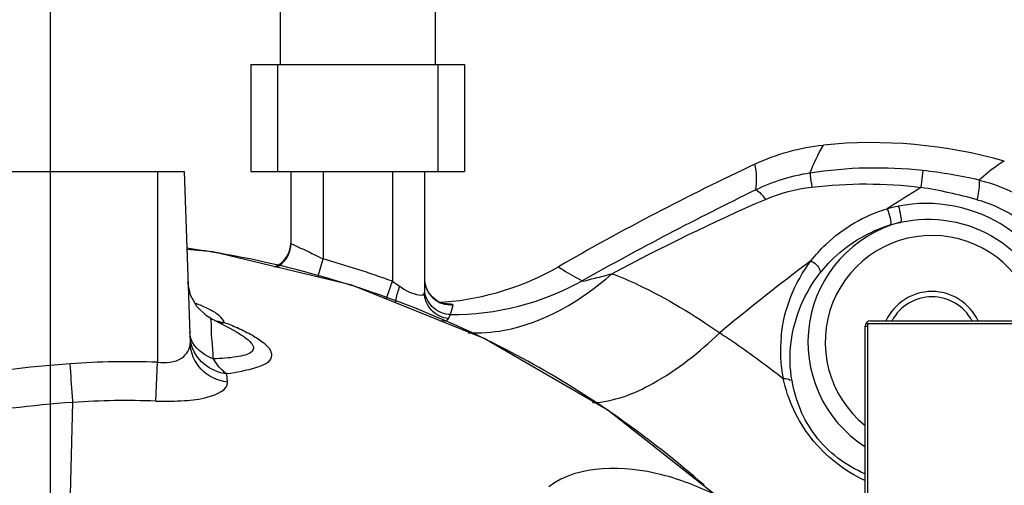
# Model space of a CAD drawing. Header units: millimetres. Extents: x 0 to 11890, y 0 to 8410.
# Tile 67 of 137: x 7096 to 7280, y 2211 to 2298. Entities that reach past the tile are written whole.
import ezdxf

# ---------------------------------------------------------------- set-up
doc = ezdxf.new("R2010")
doc.units = ezdxf.units.MM
doc.header["$LTSCALE"] = 653.95
doc.linetypes.add('CENTER', pattern=[0.6, 0.375, -0.075, 0.075, -0.075])
doc.layers.get('0').update_dxf_attribs({"linetype": 'CONTINUOUS'})
for name, color, linetype in [('204102000001_DXF_AXIS', 7, 'CONTINUOUS'), ('304103000010DXF_CONTINUOUS_LINE', 7, 'CONTINUOUS'), ('304103000011DXF_CONTINUOUS_LINE', 7, 'CONTINUOUS'), ('304104000090DXF_CONTINUOUS_LINE', 7, 'CONTINUOUS'), ('304104000091DXF_CONTINUOUS_LINE', 7, 'CONTINUOUS'), ('304304000009DXF_CONTINUOUS_LINE', 7, 'CONTINUOUS'), ('304304000010DXF_CONTINUOUS_LINE', 7, 'CONTINUOUS'), ('ZUIDAYUNDONGDXF_CONTINUOUS_LINE', 7, 'CONTINUOUS'), ('ZUIDAYUNDONGFANWEIDXF_DIMENSION', 7, 'CONTINUOUS')]:
    doc.layers.add(name, color=color, linetype=linetype)
doc.styles.get("Standard").update_dxf_attribs({"font": 'txt', "width": 0.7})
doc.dimstyles.new('DIMSTYLE_10', dxfattribs={"dimtxt": 120, "dimasz": 60, "dimexe": 1, "dimexo": 0, "dimgap": 6, "dimtad": 0, "dimtih": 1, "dimtoh": 1, "dimdec": 1, "dimdsep": 46, "dimtxsty": 'Standard', "dimblk": '_FILLED', "dimblk1": '_FILLED', "dimblk2": '_FILLED', "dimcen": 0.09, "dimclrt": 5, "dimazin": 2, "dimtp": 0.5, "dimtm": 0.5, "dimtfac": 1, "dimtdec": 65535, "dimtofl": 0, "dimtmove": 0, "dimatfit": 3, "dimldrblk": '_FILLED', "dimfxl": 0, "dimtolj": 1, "dimarcsym": 0})
doc.dimstyles.new('DIMSTYLE_11', dxfattribs={"dimtxt": 120, "dimasz": 60, "dimexe": 1, "dimexo": 0, "dimtad": 1, "dimdsep": 46, "dimtxsty": 'Standard', "dimblk": '_FILLED', "dimblk1": '_FILLED', "dimblk2": '_FILLED', "dimcen": 0.09, "dimclrt": 5, "dimazin": 2, "dimtp": 0.8, "dimtm": 0.8, "dimtfac": 1, "dimtofl": 0, "dimtmove": 0, "dimatfit": 3, "dimldrblk": '_FILLED', "dimfxl": 0, "dimtolj": 1, "dimarcsym": 0})
doc.dimstyles.new('DIMSTYLE_12', dxfattribs={"dimtxt": 120, "dimasz": 60, "dimexe": 1, "dimexo": 0, "dimtad": 1, "dimdec": 0, "dimdsep": 46, "dimtxsty": 'Standard', "dimblk": '_FILLED', "dimblk1": '_FILLED', "dimblk2": '_FILLED', "dimcen": 0.09, "dimclrt": 5, "dimazin": 2, "dimtp": 2, "dimtm": 2, "dimtfac": 1, "dimtdec": 0, "dimtofl": 0, "dimtmove": 0, "dimatfit": 3, "dimldrblk": '_FILLED', "dimfxl": 0, "dimtolj": 1, "dimarcsym": 0})

# ---------------------------------------------------------------- blocks, each defined once
blk = doc.blocks.new('*D18')
at = {"layer": 'ZUIDAYUNDONGFANWEIDXF_DIMENSION', "color": 2, "linetype": 'Continuous'}
for start, end in [(104.65052, 170), (0, 64.70784)]:
    blk.add_arc((7101.47, 2072.36), 643.87, start, end, dxfattribs=at)
for points in [[(6470.78, 2244.9), (6467.38, 2184.17), (6490.29, 2240.51)], [(7732.55, 2131.83), (7745.34, 2072.36), (7752.53, 2132.76)]]:
    blk.add_solid(points, dxfattribs=at)
blk = doc.blocks.new('_FILLED')
at = {"color": 0, "linetype": 'ByBlock'}
blk.add_solid([(0, 0), (-1, 0.1667), (-1, -0.1667)], dxfattribs=at)
blk = doc.blocks.new('*D20')
at = {"layer": 'ZUIDAYUNDONGFANWEIDXF_DIMENSION', "color": 2, "linetype": 'Continuous'}
for p, q in [((7101.47, 2072.36), (8154.88, 2584.54)), ((7586.21, 2308.04), (7101.47, 2072.36)), ((7586.21, 2308.04), (7586.21, 2308.04))]:
    blk.add_line(p, q, dxfattribs=at)
at = {"layer": 'ZUIDAYUNDONGFANWEIDXF_DIMENSION', "color": 2, "linetype": 'Continuous', "xscale": 60, "yscale": 60, "zscale": 60, "rotation": 205.9299928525}
blk.add_blockref('_FILLED', (7586.21, 2308.04), dxfattribs=at)
blk = doc.blocks.new('*D21')
at = {"layer": 'ZUIDAYUNDONGFANWEIDXF_DIMENSION', "color": 2, "linetype": 'Continuous'}
for p, q in [((7101.47, 2072.36), (9596.57, 2711.23)), ((9052.85, 2572.01), (7101.47, 2072.36)), ((9052.85, 2572.01), (9052.85, 2572.01))]:
    blk.add_line(p, q, dxfattribs=at)
at = {"layer": 'ZUIDAYUNDONGFANWEIDXF_DIMENSION', "color": 2, "linetype": 'Continuous', "xscale": 60, "yscale": 60, "zscale": 60, "rotation": 194.361527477}
blk.add_blockref('_FILLED', (9052.85, 2572.01), dxfattribs=at)

msp = doc.modelspace()

# ---------------------------------------------------------------- linework, layer by layer
at = {"layer": '204102000001_DXF_AXIS', "color": 7, "linetype": 'CENTER'}
msp.add_line((7101.466, 2072.359), (7101.466, 2358.09), dxfattribs=at)
at = {"layer": '304103000010DXF_CONTINUOUS_LINE', "color": 7, "linetype": 'Continuous'}
for p, q in [((7076.466, 2269.359), (7126.466, 2269.359)), ((7126.466, 2269.359), (7127.591, 2237.147)), ((7136.126, 2239.35), (7131.584, 2241.76)), ((7136.125, 2239.351), (7136.128, 2239.349))]:
    msp.add_line(p, q, dxfattribs=at)
at = {"layer": '304103000010DXF_CONTINUOUS_LINE', "color": 9, "linetype": 'Continuous'}
for p, q in [((7121.466, 2269.359), (7121.466, 2233.6)), ((7121.198, 2226.321), (7121.466, 2233.6)), ((7134.564, 2229.877), (7134.491, 2231.408)), ((7104.875, 2197.308), (7105.66, 2226.085))]:
    msp.add_line(p, q, dxfattribs=at)
at = {"layer": '304103000010DXF_CONTINUOUS_LINE', "color": 7, "linetype": 'Continuous'}
for points in [[(7225.657, 2208.937), (7205.76, 2224.637), (7182.654, 2238.072), (7157.837, 2248.026), (7131.846, 2254.283), (7126.976, 2254.745)], [(7131.584, 2241.76), (7130.631, 2242.327), (7128.842, 2244.029), (7127.658, 2246.195), (7127.19, 2248.619)]]:
    msp.add_lwpolyline(points, dxfattribs=at)
at = {"layer": '304103000010DXF_CONTINUOUS_LINE', "color": 9, "linetype": 'Continuous'}
for centre, radius, start, end in [((7101.903, 2072.549), 184.125, 81.19518, 82.17264), ((7101.908, 2072.58), 184.094, 80.34938, 81.19519), ((7101.855, 2072.353), 184.327, 72.79086, 80.3451), ((7101.884, 2072.491), 184.186, 71.54905, 72.78684), ((7101.823, 2072.34), 184.348, 64.40303, 71.5458), ((7120.919, 2222.168), 23.715, 69.76472, 71.19365), ((7121.34, 2223.321), 22.487, 69.45186, 69.75466), ((7134.877, 2249.119), 8.099, 252.61672, 263.61504), ((7119.916, 2202.974), 40.599, 65.89166, 66.00953), ((7134.824, 2238.946), 7.292, 182.05267, 193.99952), ((7101.878, 2072.483), 184.196, 63.01076, 64.39923), ((7101.802, 2072.347), 184.352, 57.00431, 63.00893), ((7120.301, 2021.156), 212.699, 94.0893, 100.52036), ((7115.977, 2080.416), 153.282, 87.94802, 94.05669), ((7101.87, 2072.465), 184.216, 54.9368, 57.00209), ((7119.662, 2023.075), 203.492, 93.94566, 100.41866), ((7115.647, 2080.41), 146.017, 87.82129, 93.92198), ((7101.723, 2072.275), 184.455, 48.5582, 54.93343)]:
    msp.add_arc(centre, radius, start, end, dxfattribs=at)
for points in [[(7131.354, 2243.433), (7130.671, 2243.797), (7129.958, 2244.106), (7129.233, 2244.378)], [(7133.072, 2242.284), (7132.556, 2242.74), (7131.962, 2243.109), (7131.354, 2243.433)], [(7133.976, 2241.07), (7133.814, 2241.548), (7133.45, 2241.949), (7133.072, 2242.284)], [(7133.976, 2241.07), (7134.8, 2240.757), (7135.617, 2240.424), (7136.423, 2240.065)], [(7128.106, 2237.243), (7127.756, 2237.872), (7127.54, 2238.601), (7127.515, 2239.32)], [(7131.965, 2234.233), (7130.425, 2234.772), (7128.897, 2235.816), (7128.106, 2237.243)]]:
    msp.add_open_spline(points, degree=3, dxfattribs=at)
for points, knots in [([(7131.965, 2234.233), (7131.877, 2235.312), (7131.765, 2237.089), (7131.502, 2239.764), (7131.631, 2240.654), (7131.45, 2241.828), (7131.584, 2241.76)], [0, 0, 0, 0, 0.4304979, 0.7487333, 0.9404778, 1, 1, 1, 1]), ([(7133.195, 2240.899), (7133.326, 2240.904), (7133.593, 2240.94), (7133.849, 2241.02), (7133.976, 2241.07)], [0, 0, 0, 0, 0.4901634, 1, 1, 1, 1]), ([(7136.499, 2240.031), (7137.433, 2239.613), (7139.131, 2238.79), (7141.2, 2237.405), (7142.677, 2236.101), (7143.061, 2233.677), (7138.962, 2232.156), (7136.349, 2231.699), (7134.491, 2231.408)], [0, 0, 0, 0, 0.1723804, 0.3160042, 0.4216888, 0.4941773, 0.6833619, 1, 1, 1, 1]), ([(7136.129, 2239.349), (7136.719, 2239.019), (7137.759, 2238.376), (7138.933, 2237.427), (7139.657, 2236.315), (7139.003, 2235.289), (7137.754, 2234.894), (7135.398, 2234.406), (7133.39, 2234.303), (7131.965, 2234.233)], [0, 0, 0, 0, 0.1587352, 0.2829163, 0.3648513, 0.4324653, 0.5315654, 0.6649905, 1, 1, 1, 1]), ([(7121.466, 2233.6), (7123.021, 2233.474), (7125.906, 2233.504), (7127.627, 2236.114), (7127.591, 2237.148)], [0, 0, 0, 0, 0.601255, 1, 1, 1, 1]), ([(7134.564, 2229.877), (7132.757, 2230.093), (7129.212, 2231.751), (7127.652, 2235.387), (7127.591, 2237.147)], [0, 0, 0, 0, 0.5080803, 1, 1, 1, 1]), ([(7134.491, 2231.408), (7132.932, 2231.598), (7129.886, 2232.878), (7128.118, 2235.699), (7127.749, 2237.182)], [0, 0, 0, 0, 0.5069007, 1, 1, 1, 1]), ([(7134.491, 2231.408), (7134.255, 2231.555), (7133.236, 2232.322), (7132.46, 2233.373), (7131.965, 2234.233)], [0, 0, 0, 0, 0.2189772, 1, 1, 1, 1]), ([(7105.66, 2226.085), (7105.631, 2226.459), (7105.451, 2228.868), (7105.278, 2231.278), (7105.134, 2233.314)], [0, 0, 0, 0, 0.1553189, 1, 1, 1, 1]), ([(7121.198, 2226.321), (7122.981, 2226.254), (7126.373, 2226.343), (7130.662, 2226.8), (7134.635, 2228.357), (7134.564, 2229.877)], [0, 0, 0, 0, 0.372692, 0.6820699, 1, 1, 1, 1]), ([(7225.634, 2208.912), (7222.5, 2210.387), (7212.89, 2214.217), (7200.415, 2214.517), (7194.709, 2210.294)], [0, 0, 0, 0, 0.327903, 1, 1, 1, 1])]:
    msp.add_open_spline(points, degree=3, knots=knots, dxfattribs=at)
at = {"layer": '304103000011DXF_CONTINUOUS_LINE', "color": 7, "linetype": 'Continuous'}
for p, q in [((7146.466, 2269.359), (7146.466, 2255.861)), ((7171.466, 2269.359), (7171.466, 2246.704)), ((7172.159, 2246.764), (7171.666, 2247.895))]:
    msp.add_line(p, q, dxfattribs=at)
at = {"layer": '304103000011DXF_CONTINUOUS_LINE', "color": 9, "linetype": 'Continuous'}
for p, q in [((7152.466, 2269.359), (7152.466, 2252.958)), ((7165.466, 2269.359), (7165.466, 2248.77)), ((7264.742, 2269.516), (7264.394, 2266.353)), ((7151.504, 2249.551), (7152.466, 2252.958)), ((7164.261, 2245.449), (7165.466, 2248.77))]:
    msp.add_line(p, q, dxfattribs=at)
at = {"layer": '304103000011DXF_CONTINUOUS_LINE', "color": 7, "linetype": 'Continuous'}
msp.add_lwpolyline([(7175.326, 2244.503), (7175.343, 2244.501), (7175.102, 2244.548), (7174.51, 2244.736), (7173.706, 2245.153), (7172.877, 2245.83), (7172.159, 2246.764)], dxfattribs=at)
for centre, radius, start, end in [((7446.437, 1818.178), 500.215, 115.21811, 119.9732), ((7266.466, 2237.359), 20, 11.5559, 231.30595), ((7141.466, 2256.07), 5, 292.46309, 357.61989), ((7266.466, 2237.359), 9.5, 24.92603, 155.07419), ((7266.466, 2237.359), 8.5, 28.43272, 151.56724), ((7171.197, 2295.73), 51, 273.33093, 274.58998)]:
    msp.add_arc(centre, radius, start, end, dxfattribs=at)
at = {"layer": '304103000011DXF_CONTINUOUS_LINE', "color": 9, "linetype": 'Continuous'}
for centre, radius, start, end in [((7249.205, 2233.017), 36.45, 98.82504, 115.55967), ((7255.992, 2189.402), 80.59, 83.76715, 98.83612), ((7254.612, 2177.676), 92.397, 77.0632, 83.70591), ((7522.678, 1674.646), 658.193, 116.064632, 119.259478), ((7473.799, 1926.315), 399.344, 121.62598, 122.7021), ((7249.498, 2172.537), 94.991, 74.4641, 80.97783), ((7266.466, 2237.359), 23.229, 104.75874, 237.21693), ((7101.466, 2072.359), 187.661, 70.05975, 74.2306), ((7176.484, 2249.296), 5.018, 180.07185, 197.66747), ((7176.41, 2249.276), 4.941, 197.70046, 198.85972), ((7176.416, 2249.278), 4.948, 198.86228, 202.24708), ((7176.465, 2249.3), 5.001, 202.26626, 214.76729), ((7176.431, 2249.278), 4.961, 214.78165, 220.63375), ((7176.484, 2249.326), 5.033, 220.65122, 233.33886), ((7176.452, 2249.285), 4.98, 233.35405, 240.59704), ((7176.467, 2249.312), 5.012, 240.59794, 250.18944), ((7265.33, 2235.831), 27.237, 174.5067, 191.1848)]:
    msp.add_arc(centre, radius, start, end, dxfattribs=at)
at = {"layer": '304103000011DXF_CONTINUOUS_LINE', "color": 7, "linetype": 'Continuous'}
for points in [[(7280.002, 2271.295), (7269.103, 2274.406), (7257.406, 2275.439), (7246.13, 2274.284)], [(7233.313, 2270.719), (7237.325, 2272.608), (7241.719, 2273.833), (7246.13, 2274.284)], [(7145.92, 2253.589), (7146.274, 2254.282), (7146.466, 2255.082), (7146.466, 2255.861)], [(7175.278, 2244.894), (7182.673, 2245.487), (7190.106, 2247.788), (7196.533, 2251.494)]]:
    msp.add_open_spline(points, degree=3, dxfattribs=at)
at = {"layer": '304103000011DXF_CONTINUOUS_LINE', "color": 9, "linetype": 'Continuous'}
for points in [[(7243.613, 2269.035), (7244.327, 2270.84), (7245.182, 2272.591), (7246.13, 2274.284)], [(7233.478, 2265.9), (7233.697, 2267.492), (7233.683, 2269.155), (7233.313, 2270.719)], [(7243.97, 2266.413), (7250.732, 2267.209), (7257.641, 2267.214), (7264.394, 2266.353)], [(7235.278, 2264.122), (7238.027, 2265.314), (7240.995, 2266.063), (7243.97, 2266.413)], [(7206.534, 2250.193), (7215.934, 2255.194), (7225.511, 2259.884), (7235.278, 2264.122)], [(7258.045, 2262.36), (7258.737, 2262.563), (7259.437, 2262.767), (7260.155, 2262.847)], [(7258.64, 2259.324), (7259.269, 2259.514), (7259.904, 2259.705), (7260.556, 2259.785)], [(7143.73, 2251.403), (7144.65, 2251.87), (7145.451, 2252.67), (7145.92, 2253.589)], [(7243.804, 2252.575), (7237.967, 2248.282), (7232.301, 2243.754), (7226.725, 2239.127)], [(7238.219, 2238.439), (7238.706, 2243.482), (7240.722, 2248.554), (7243.804, 2252.575)], [(7165.466, 2248.77), (7165.915, 2248.471), (7166.364, 2248.173), (7166.803, 2247.859)], [(7176.33, 2242.544), (7184.811, 2242.433), (7193.584, 2244.706), (7200.976, 2248.863)], [(7240.086, 2237.359), (7240.658, 2242.01), (7242.629, 2246.639), (7245.526, 2250.323)], [(7176.834, 2244.314), (7176.141, 2244.263), (7175.422, 2244.362), (7174.768, 2244.597)], [(7176.33, 2242.544), (7176.507, 2243.131), (7176.673, 2243.722), (7176.834, 2244.314)], [(7240.26, 2230.122), (7239.845, 2232.499), (7239.792, 2234.964), (7240.086, 2237.359)]]:
    msp.add_open_spline(points, degree=3, dxfattribs=at)
for points, knots in [([(7280.002, 2271.295), (7279.615, 2271.062), (7277.958, 2269.995), (7276.42, 2268.749), (7275.298, 2267.727)], [0, 0, 0, 0, 0.2294361, 1, 1, 1, 1]), ([(7243.613, 2269.035), (7243.624, 2268.915), (7243.732, 2268.04), (7243.86, 2267.167), (7243.97, 2266.413)], [0, 0, 0, 0, 0.1368376, 1, 1, 1, 1]), ([(7275.298, 2267.727), (7275.328, 2267.559), (7275.324, 2266.319), (7275.118, 2265.103), (7274.941, 2264.057)], [0, 0, 0, 0, 0.1385946, 1, 1, 1, 1]), ([(7275.298, 2267.727), (7280.431, 2266.51), (7290.218, 2261.113), (7295.616, 2251.326), (7296.834, 2246.191)], [0, 0, 0, 0, 0.4999401, 1, 1, 1, 1]), ([(7233.478, 2265.9), (7233.604, 2265.862), (7234.343, 2265.408), (7234.854, 2264.702), (7235.278, 2264.122)], [0, 0, 0, 0, 0.1547179, 1, 1, 1, 1]), ([(7260.147, 2262.888), (7266.928, 2264.311), (7282.287, 2261.293), (7290.715, 2248.198), (7292.03, 2241.362)], [0, 0, 0, 0, 0.4988385, 1, 1, 1, 1]), ([(7274.941, 2264.057), (7279.218, 2262.872), (7287.253, 2258.148), (7291.978, 2250.112), (7293.163, 2245.834)], [0, 0, 0, 0, 0.4999474, 1, 1, 1, 1]), ([(7243.804, 2252.575), (7244.656, 2253.679), (7248.535, 2258.015), (7253.812, 2261.099), (7258.045, 2262.36)], [0, 0, 0, 0, 0.2399505, 1, 1, 1, 1]), ([(7258.045, 2262.36), (7258.325, 2261.795), (7258.558, 2260.853), (7258.885, 2259.657), (7258.64, 2259.324)], [0, 0, 0, 0, 0.6037616, 1, 1, 1, 1]), ([(7260.147, 2262.888), (7260.369, 2262.297), (7260.517, 2261.337), (7260.794, 2260.149), (7260.548, 2259.822)], [0, 0, 0, 0, 0.6066664, 1, 1, 1, 1]), ([(7260.548, 2259.822), (7266.507, 2261.205), (7280.133, 2258.985), (7287.796, 2247.509), (7289.027, 2241.5)], [0, 0, 0, 0, 0.4993122, 1, 1, 1, 1]), ([(7245.526, 2250.323), (7246.314, 2251.326), (7249.907, 2255.293), (7254.743, 2258.145), (7258.64, 2259.324)], [0, 0, 0, 0, 0.2386773, 1, 1, 1, 1]), ([(7146.466, 2255.861), (7146.466, 2255.78), (7146.889, 2255.721), (7147.073, 2255.552), (7147.274, 2255.46)], [0, 0, 0, 0, 0.2660285, 1, 1, 1, 1]), ([(7147.274, 2255.46), (7147.606, 2255.307), (7149.354, 2254.51), (7151.084, 2253.672), (7152.466, 2252.958)], [0, 0, 0, 0, 0.1904536, 1, 1, 1, 1]), ([(7243.804, 2252.575), (7244.526, 2252.229), (7245.394, 2251.518), (7245.574, 2250.496), (7245.526, 2250.323)], [0, 0, 0, 0, 0.8166727, 1, 1, 1, 1]), ([(7196.533, 2251.495), (7196.828, 2251.285), (7198.259, 2250.326), (7199.77, 2249.492), (7200.976, 2248.863)], [0, 0, 0, 0, 0.2099445, 1, 1, 1, 1]), ([(7179.634, 2239.125), (7181.879, 2239.012), (7191.786, 2239.764), (7200.876, 2245.124), (7206.534, 2250.193)], [0, 0, 0, 0, 0.2282781, 1, 1, 1, 1]), ([(7200.976, 2248.863), (7201.288, 2248.735), (7202.156, 2249.115), (7203.968, 2249.437), (7205.498, 2249.913), (7206.534, 2250.193)], [0, 0, 0, 0, 0.1768212, 0.4370236, 1, 1, 1, 1]), ([(7206.534, 2250.193), (7208.221, 2249.589), (7215.293, 2246.542), (7221.865, 2242.464), (7226.725, 2239.127)], [0, 0, 0, 0, 0.2331099, 1, 1, 1, 1]), ([(7166.012, 2244.737), (7166.045, 2244.966), (7166.238, 2246.022), (7166.551, 2247.053), (7166.833, 2247.845)], [0, 0, 0, 0, 0.2157519, 1, 1, 1, 1]), ([(7166.832, 2247.846), (7167.378, 2247.471), (7168.396, 2246.715), (7171.466, 2245.727), (7171.466, 2246.704)], [0, 0, 0, 0, 0.4039786, 1, 1, 1, 1]), ([(7175.963, 2241.772), (7174.773, 2241.892), (7172.403, 2243.046), (7171.466, 2245.516), (7171.466, 2246.704)], [0, 0, 0, 0, 0.501442, 1, 1, 1, 1]), ([(7176.33, 2242.544), (7175.203, 2242.574), (7172.9, 2243.448), (7171.716, 2245.609), (7171.532, 2246.72)], [0, 0, 0, 0, 0.5003321, 1, 1, 1, 1]), ([(7176.834, 2244.314), (7176.872, 2244.454), (7175.927, 2244.494), (7175.583, 2244.54), (7175.157, 2244.551)], [0, 0, 0, 0, 0.2533608, 1, 1, 1, 1]), ([(7174.489, 2241.346), (7174.678, 2241.355), (7175.158, 2241.414), (7175.82, 2241.478), (7175.963, 2241.772)], [0, 0, 0, 0, 0.3664544, 1, 1, 1, 1]), ([(7175.963, 2241.772), (7176.033, 2241.917), (7176.156, 2242.174), (7176.279, 2242.431), (7176.33, 2242.544)], [0, 0, 0, 0, 0.5661901, 1, 1, 1, 1]), ([(7202.928, 2226.037), (7206.861, 2226.175), (7215.776, 2229.7), (7222.94, 2235.491), (7226.725, 2239.127)], [0, 0, 0, 0, 0.4285481, 1, 1, 1, 1]), ([(7226.725, 2239.127), (7227.71, 2238.481), (7231.773, 2235.764), (7235.714, 2232.864), (7238.611, 2230.548)], [0, 0, 0, 0, 0.241097, 1, 1, 1, 1]), ([(7238.611, 2230.548), (7238.783, 2230.562), (7239.139, 2230.639), (7240.037, 2230.366), (7239.867, 2230.136)], [0, 0, 0, 0, 0.3759941, 1, 1, 1, 1]), ([(7253.954, 2211.421), (7250.057, 2213.213), (7243.148, 2218.619), (7239.501, 2226.537), (7238.611, 2230.548)], [0, 0, 0, 0, 0.5107345, 1, 1, 1, 1]), ([(7253.958, 2212.683), (7250.344, 2214.192), (7243.921, 2219.074), (7240.899, 2226.455), (7240.26, 2230.122)], [0, 0, 0, 0, 0.5127089, 1, 1, 1, 1])]:
    msp.add_open_spline(points, degree=3, knots=knots, dxfattribs=at)
at = {"layer": '304104000090DXF_CONTINUOUS_LINE', "color": 7, "linetype": 'Continuous'}
for p, q in [((7144.466, 2399.359), (7144.466, 2289.359)), ((7173.466, 2399.359), (7173.466, 2289.359))]:
    msp.add_line(p, q, dxfattribs=at)
at = {"layer": '304104000091DXF_CONTINUOUS_LINE', "color": 7, "linetype": 'Continuous'}
for p, q in [((7138.966, 2289.359), (7138.966, 2269.359)), ((7138.966, 2289.359), (7178.966, 2289.359)), ((7178.966, 2289.359), (7178.966, 2269.359)), ((7138.966, 2269.359), (7178.966, 2269.359))]:
    msp.add_line(p, q, dxfattribs=at)
at = {"layer": '304104000091DXF_CONTINUOUS_LINE', "color": 9, "linetype": 'Continuous'}
for p, q in [((7143.966, 2289.359), (7143.966, 2269.359)), ((7173.966, 2289.359), (7173.966, 2269.359))]:
    msp.add_line(p, q, dxfattribs=at)
at = {"layer": '304304000009DXF_CONTINUOUS_LINE', "color": 7, "linetype": 'Continuous'}
for p, q in [((7254.966, 2241.359), (7327.966, 2241.359)), ((7253.966, 2204.359), (7253.966, 2240.359))]:
    msp.add_line(p, q, dxfattribs=at)
at = {"layer": '304304000009DXF_CONTINUOUS_LINE', "color": 9, "linetype": 'Continuous'}
msp.add_line((7253.966, 2240.359), (7254.466, 2240.359), dxfattribs=at)
at = {"layer": '304304000009DXF_CONTINUOUS_LINE', "color": 7, "linetype": 'Continuous'}
msp.add_arc((7254.966, 2240.359), 1, 90, 180, dxfattribs=at)
at = {"layer": '304304000010DXF_CONTINUOUS_LINE', "color": 7, "linetype": 'Continuous'}
for p, q in [((7254.466, 2202.359), (7254.466, 2240.859)), ((7254.466, 2240.859), (7328.466, 2240.859))]:
    msp.add_line(p, q, dxfattribs=at)
at = {"layer": 'ZUIDAYUNDONGDXF_CONTINUOUS_LINE', "color": 2, "linetype": 'Continuous'}
for radius, start, end in [(539, 190, 170), (350, 30, 90)]:
    msp.add_arc((7101.466, 2072.359), radius, start, end, dxfattribs=at)

# ---------------------------------------------------------------- dimensions: what is measured, and where the dimension line sits
at = {"layer": 'ZUIDAYUNDONGFANWEIDXF_DIMENSION', "color": 2, "linetype": 'Continuous'}
dim = msp.add_angular_dim_2l(base=(7157.583, 2713.782), line1=((7738.899, 2072.359), (7745.338, 2072.359)), line2=((6473.716, 2183.049), (6467.375, 2184.167)), dimstyle='DIMSTYLE_10', dxfattribs=at)
dim.commit()
dim.dimension.update_dxf_attribs({"geometry": '*D18', "text_midpoint": (6998.616, 2653.782), "dimtype": 162})
for mpoint, dimstyle, picture, middle in [((9052.853, 2572.012), 'DIMSTYLE_12', '*D21', (9182.253, 2636.112)), ((7586.207, 2308.043), 'DIMSTYLE_11', '*D20', (7839.585, 2464.595))]:
    dim = msp.add_radius_dim(center=(7101.466, 2072.359), mpoint=mpoint, text='R<>', dimstyle=dimstyle, override={"dimpost": '<>'}, dxfattribs=at)
    dim.commit()
    dim.dimension.update_dxf_attribs({"geometry": picture, "text_midpoint": middle, "dimtype": 164})

doc.saveas('drawing.dxf')
